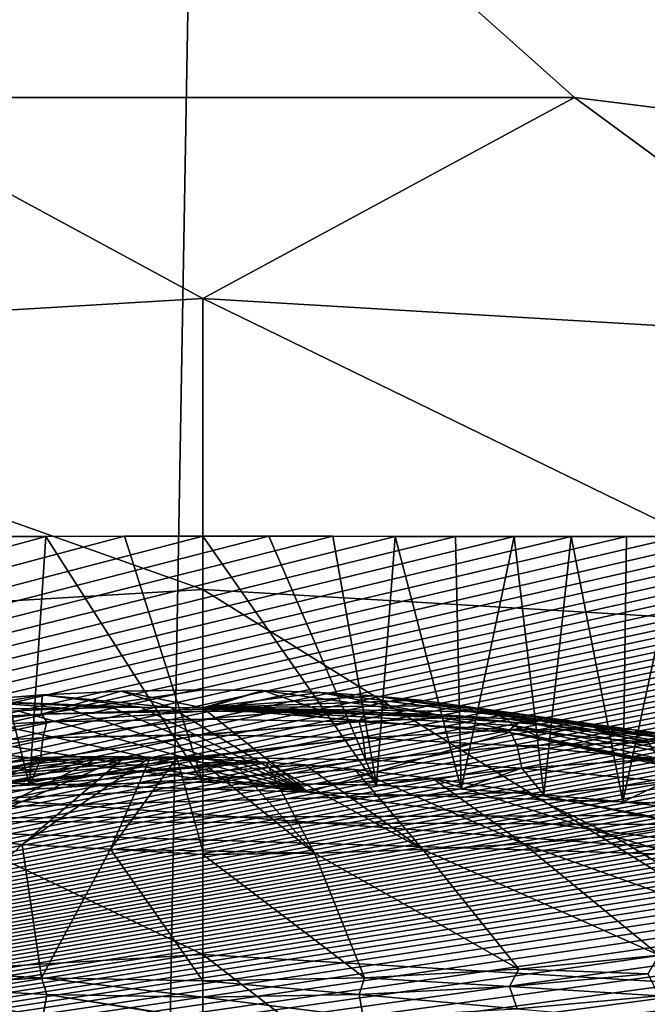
# Model space of a CAD drawing. Header units: metres. Extents: x -26 to 26, y -167 to 32.
# Tile 193 of 237: x -0.63 to 1.54, y -6.44 to -3.03. Entities that reach past the tile are written whole.
import ezdxf

# ---------------------------------------------------------------- set-up
doc = ezdxf.new("R2010")
doc.units = ezdxf.units.M
doc.layers.add('solid_12_411_043_XXX', color=7, linetype='CONTINUOUS')

msp = doc.modelspace()

# ---------------------------------------------------------------- linework, layer by layer
at = {"layer": 'solid_12_411_043_XXX'}
for points in [[(-4.764182, -25.595436, 4.15028), (-4.430605, 25.706018, 4.15028), (0.447422, 25.632776, 4.15028)], [(-3.416895, -25.624039, 4.15028), (-4.764182, -25.595436, 4.15028), (0.447422, 25.632776, 4.15028)], [(-1.979636, -25.652441, 4.15028), (-3.416895, -25.624039, 4.15028), (0.447422, 25.632776, 4.15028)], [(-0.448253, -25.680408, 4.15028), (-1.979636, -25.652441, 4.15028), (0.447422, 25.632776, 4.15028)], [(-0.448253, -25.680408, 4.15028), (0.447422, 25.632776, 4.15028), (5.325033, 25.535732, 4.15028)], [(0.730715, -25.700222, 4.15028), (-0.448253, -25.680408, 4.15028), (5.325033, 25.535732, 4.15028)], [(1.855206, -25.717909, 4.15028), (0.730715, -25.700222, 4.15028), (5.325033, 25.535732, 4.15028)], [(0.000015, -2.145815, 145.86116), (-7.286584, -2.171198, 145.856674), (-1.287215, -3.294922, 145.658539)], [(0.000015, -2.145815, 145.86116), (-1.287215, -3.294922, 145.658539), (1.287215, -3.294922, 145.658539)], [(0.000015, -2.145815, 145.86116), (1.287215, -3.294922, 145.658539), (3.841336, -3.612682, 145.602509)], [(0.000015, -2.145815, 145.86116), (3.841336, -3.612682, 145.602509), (6.334848, -4.243182, 145.491348)], [(7.286613, -2.171198, 145.856674), (0.000015, -2.145815, 145.86116), (6.334848, -4.243182, 145.491348)], [(-1.287215, -3.294922, 145.658539), (-2.431662, -4.136325, 147.936859), (0, -3.991471, 147.962402)], [(1.287215, -3.294922, 145.658539), (-1.287215, -3.294922, 145.658539), (0, -3.991471, 147.962402)], [(1.287215, -3.294922, 145.658539), (0, -3.991471, 147.962402), (2.431662, -4.136325, 147.936859)], [(3.841336, -3.612682, 145.602509), (1.287215, -3.294922, 145.658539), (2.431662, -4.136325, 147.936859)], [(0, -5.000135, 150.156006), (0, -3.991471, 147.962402), (-2.431662, -4.136325, 147.936859)], [(2.357841, -5.140592, 150.131241), (2.431662, -4.136325, 147.936859), (0, -3.991471, 147.962402)], [(2.357841, -5.140592, 150.131241), (0, -3.991471, 147.962402), (0, -5.000135, 150.156006)], [(0, -5.000135, 150.156006), (-2.431662, -4.136325, 147.936859), (-2.357841, -5.140592, 150.131241)], [(-14.065224, -8.487656, 155.963593), (0.000013, -4.816176, 158.534393), (0.22796, -4.816203, 158.534378)], [(-0.271633, -4.816209, 158.534378), (0.000013, -4.816176, 158.534393), (-14.065224, -8.487656, 155.963593)], [(-14.065224, -8.487656, 155.963593), (0.22796, -4.816203, 158.534378), (0.44977, -4.816269, 158.534332)], [(-0.544637, -4.816309, 158.534302), (-0.271633, -4.816209, 158.534378), (-14.065224, -8.487656, 155.963593)], [(-14.065224, -8.487656, 155.963593), (0.44977, -4.816269, 158.534332), (0.665429, -4.816374, 158.534256)], [(-0.819736, -4.816479, 158.53418), (-0.544637, -4.816309, 158.534302), (-14.065224, -8.487656, 155.963593)], [(-14.065224, -8.487656, 155.963593), (0.665429, -4.816374, 158.534256), (0.874906, -4.81652, 158.534149)], [(-14.065224, -8.487656, 155.963593), (0.874906, -4.81652, 158.534149), (1.078378, -4.816699, 158.534027)], [(-14.065224, -8.487656, 155.963593), (1.078378, -4.816699, 158.534027), (1.275895, -4.816906, 158.53389)], [(-14.065224, -8.487656, 155.963593), (1.275895, -4.816906, 158.53389), (1.467473, -4.817144, 158.533722)], [(-14.065224, -8.487656, 155.963593), (1.467473, -4.817144, 158.533722), (1.653288, -4.817402, 158.533539)], [(-14.065224, -8.487656, 155.963593), (1.653288, -4.817402, 158.533539), (1.833288, -4.817685, 158.53334)], [(-14.065224, -8.487656, 155.963593), (1.833288, -4.817685, 158.53334), (2.007621, -4.817985, 158.533127)], [(-14.065224, -8.487656, 155.963593), (2.007621, -4.817985, 158.533127), (2.176353, -4.818301, 158.532913)], [(-14.065224, -8.487656, 155.963593), (2.176353, -4.818301, 158.532913), (2.339487, -4.818632, 158.532669)], [(-14.065224, -8.487656, 155.963593), (2.339487, -4.818632, 158.532669), (2.497188, -4.818973, 158.53244)], [(-14.065224, -8.487656, 155.963593), (2.497188, -4.818973, 158.53244), (2.649343, -4.819324, 158.532196)], [(-14.065224, -8.487656, 155.963593), (2.649343, -4.819324, 158.532196), (2.796333, -4.819683, 158.531937)], [(-14.065224, -8.487656, 155.963593), (2.796333, -4.819683, 158.531937), (2.93819, -4.820046, 158.531677)], [(-14.065224, -8.487656, 155.963593), (2.93819, -4.820046, 158.531677), (3.075069, -4.820415, 158.531433)], [(-14.065224, -8.487656, 155.963593), (3.075069, -4.820415, 158.531433), (3.208166, -4.820789, 158.531158)], [(-14.065224, -8.487656, 155.963593), (3.208166, -4.820789, 158.531158), (3.337164, -4.821167, 158.530899)], [(-14.065224, -8.487656, 155.963593), (3.337164, -4.821167, 158.530899), (3.462997, -4.82155, 158.530624)], [(-14.065224, -8.487656, 155.963593), (3.462997, -4.82155, 158.530624), (3.586344, -4.821939, 158.530365)], [(-14.065224, -8.487656, 155.963593), (3.586344, -4.821939, 158.530365), (3.707044, -4.822333, 158.53009)], [(-14.065224, -8.487656, 155.963593), (3.707044, -4.822333, 158.53009), (3.826441, -4.822735, 158.5298)], [(-14.065224, -8.487656, 155.963593), (3.826441, -4.822735, 158.5298), (3.944457, -4.823144, 158.52951)], [(-14.065224, -8.487656, 155.963593), (3.944457, -4.823144, 158.52951), (4.061389, -4.823563, 158.529221)], [(-14.065224, -8.487656, 155.963593), (4.061389, -4.823563, 158.529221), (4.177817, -4.823991, 158.528915)], [(-14.065224, -8.487656, 155.963593), (4.177817, -4.823991, 158.528915), (4.293503, -4.824429, 158.52861)], [(-14.065224, -8.487656, 155.963593), (4.293503, -4.824429, 158.52861), (4.408006, -4.824874, 158.528305)], [(-14.065224, -8.487656, 155.963593), (4.408006, -4.824874, 158.528305), (4.521266, -4.825325, 158.527985)], [(-14.065224, -8.487656, 155.963593), (4.521266, -4.825325, 158.527985), (4.633366, -4.825783, 158.527664)], [(-14.065224, -8.487656, 155.963593), (4.633366, -4.825783, 158.527664), (4.744192, -4.826247, 158.527344)], [(-14.065224, -8.487656, 155.963593), (4.744192, -4.826247, 158.527344), (4.853784, -4.826716, 158.527008)], [(-14.065224, -8.487656, 155.963593), (4.853784, -4.826716, 158.527008), (4.962889, -4.827194, 158.526672)], [(-14.065224, -8.487656, 155.963593), (4.962889, -4.827194, 158.526672), (5.071552, -4.82768, 158.526337)], [(-14.065224, -8.487656, 155.963593), (5.071552, -4.82768, 158.526337), (5.179856, -4.828175, 158.525986)], [(-14.065224, -8.487656, 155.963593), (5.179856, -4.828175, 158.525986), (5.288145, -4.82868, 158.525635)], [(-14.065224, -8.487656, 155.963593), (5.288145, -4.82868, 158.525635), (5.396331, -4.829195, 158.525284)], [(-14.065224, -8.487656, 155.963593), (5.396331, -4.829195, 158.525284), (5.504057, -4.829717, 158.524918)], [(-14.065224, -8.487656, 155.963593), (5.504057, -4.829717, 158.524918), (5.61118, -4.830247, 158.524536)], [(-14.065224, -8.487656, 155.963593), (5.61118, -4.830247, 158.524536), (5.717885, -4.830785, 158.52417)], [(-14.065224, -8.487656, 155.963593), (5.717885, -4.830785, 158.52417), (5.824223, -4.831331, 158.523788)], [(-14.065224, -8.487656, 155.963593), (5.824223, -4.831331, 158.523788), (5.930115, -4.831884, 158.523392)], [(-14.065224, -8.487656, 155.963593), (5.930115, -4.831884, 158.523392), (6.036378, -4.832449, 158.522995)], [(-14.065224, -8.487656, 155.963593), (6.036378, -4.832449, 158.522995), (6.143268, -4.833025, 158.522598)], [(-14.065224, -8.487656, 155.963593), (6.143268, -4.833025, 158.522598), (6.250621, -4.833613, 158.522186)], [(-14.065224, -8.487656, 155.963593), (6.250621, -4.833613, 158.522186), (6.358574, -4.834212, 158.521759)], [(-14.065224, -8.487656, 155.963593), (6.358574, -4.834212, 158.521759), (6.467176, -4.83482, 158.521347)], [(-14.065224, -8.487656, 155.963593), (6.467176, -4.83482, 158.521347), (6.575787, -4.835448, 158.520905)], [(-14.065224, -8.487656, 155.963593), (6.575787, -4.835448, 158.520905), (6.684127, -4.836086, 158.520447)], [(-14.065224, -8.487656, 155.963593), (6.684127, -4.836086, 158.520447), (6.7924, -4.836759, 158.519989)], [(-14.065224, -8.487656, 155.963593), (6.7924, -4.836759, 158.519989), (6.900618, -4.837517, 158.519455)], [(-14.065224, -8.487656, 155.963593), (6.900618, -4.837517, 158.519455), (7.008697, -4.838342, 158.518875)], [(-14.065224, -8.487656, 155.963593), (7.008697, -4.838342, 158.518875), (7.117145, -4.839297, 158.518204)], [(-14.065224, -8.487656, 155.963593), (7.117145, -4.839297, 158.518204), (7.226051, -4.840397, 158.517441)], [(-14.065224, -8.487656, 155.963593), (7.226051, -4.840397, 158.517441), (7.335524, -4.841653, 158.516556)], [(-14.065224, -8.487656, 155.963593), (7.335524, -4.841653, 158.516556), (7.446136, -4.843134, 158.515518)], [(-14.065224, -8.487656, 155.963593), (7.446136, -4.843134, 158.515518), (7.557758, -4.844817, 158.514343)], [(-14.065224, -8.487656, 155.963593), (7.557758, -4.844817, 158.514343), (7.670664, -4.846773, 158.51297)], [(-0.894985, -5.693004, 163.505005), (-0.600766, -5.679131, 163.427597), (-0.819736, -4.816479, 158.53418)], [(-0.600766, -5.679131, 163.427597), (-0.544637, -4.816309, 158.534302), (-0.819736, -4.816479, 158.53418)], [(-0.600766, -5.679131, 163.427597), (0, -5.66803, 163.365677), (-0.544637, -4.816309, 158.534302)], [(-0.544637, -4.816309, 158.534302), (0, -5.66803, 163.365677), (-0.271633, -4.816209, 158.534378)], [(-0.271633, -4.816209, 158.534378), (0, -5.66803, 163.365677), (0.000013, -4.816176, 158.534393)], [(0.600774, -5.679132, 163.427597), (0.000013, -4.816176, 158.534393), (0, -5.66803, 163.365677)], [(0.600774, -5.679132, 163.427597), (0.22796, -4.816203, 158.534378), (0.000013, -4.816176, 158.534393)], [(0.600774, -5.679132, 163.427597), (0.44977, -4.816269, 158.534332), (0.22796, -4.816203, 158.534378)], [(0.600774, -5.679132, 163.427597), (0.665429, -4.816374, 158.534256), (0.44977, -4.816269, 158.534332)], [(0.600774, -5.679132, 163.427597), (0.894991, -5.693004, 163.50502), (0.665429, -4.816374, 158.534256)], [(0.894991, -5.693004, 163.50502), (0.874906, -4.81652, 158.534149), (0.665429, -4.816374, 158.534256)], [(0.894991, -5.693004, 163.50502), (1.078378, -4.816699, 158.534027), (0.874906, -4.81652, 158.534149)], [(0.894991, -5.693004, 163.50502), (1.180895, -5.712354, 163.613052), (1.078378, -4.816699, 158.534027)], [(1.180895, -5.712354, 163.613052), (1.275895, -4.816906, 158.53389), (1.078378, -4.816699, 158.534027)], [(1.180895, -5.712354, 163.613052), (1.454336, -5.736968, 163.75058), (1.275895, -4.816906, 158.53389)], [(1.454336, -5.736968, 163.75058), (1.467473, -4.817144, 158.533722), (1.275895, -4.816906, 158.53389)], [(1.454336, -5.736968, 163.75058), (1.653288, -4.817402, 158.533539), (1.467473, -4.817144, 158.533722)], [(1.454336, -5.736968, 163.75058), (1.711552, -5.766521, 163.915863), (1.653288, -4.817402, 158.533539)], [(-14.065224, -8.487656, 155.963593), (7.670664, -4.846773, 158.51297), (7.785285, -4.849034, 158.511383)], [(-14.065224, -8.487656, 155.963593), (7.785285, -4.849034, 158.511383), (7.901191, -4.851597, 158.509598)], [(-14.065224, -8.487656, 155.963593), (7.901191, -4.851597, 158.509598), (8.017511, -4.854527, 158.507538)], [(-14.065224, -8.487656, 155.963593), (8.017511, -4.854527, 158.507538), (8.134449, -4.857811, 158.505234)], [(-14.065224, -8.487656, 155.963593), (8.134449, -4.857811, 158.505234), (8.251488, -4.86148, 158.50267)], [(-14.065224, -8.487656, 155.963593), (8.251488, -4.86148, 158.50267), (8.367764, -4.865526, 158.499832)], [(-14.065224, -8.487656, 155.963593), (8.367764, -4.865526, 158.499832), (8.484016, -4.869976, 158.496719)], [(-14.065224, -8.487656, 155.963593), (8.484016, -4.869976, 158.496719), (8.602005, -4.874969, 158.493225)], [(-14.065224, -8.487656, 155.963593), (8.602005, -4.874969, 158.493225), (8.721122, -4.880436, 158.489395)], [(-14.065224, -8.487656, 155.963593), (8.721122, -4.880436, 158.489395), (8.843209, -4.886592, 158.485092)], [(-14.065224, -8.487656, 155.963593), (8.843209, -4.886592, 158.485092), (8.969396, -4.893529, 158.480225)], [(-14.065224, -8.487656, 155.963593), (8.969396, -4.893529, 158.480225), (9.099469, -4.901259, 158.474823)], [(-14.065224, -8.487656, 155.963593), (9.099469, -4.901259, 158.474823), (9.235842, -4.910202, 158.468552)], [(-14.065224, -8.487656, 155.963593), (9.235842, -4.910202, 158.468552), (9.378133, -4.920218, 158.461548)], [(-14.065224, -8.487656, 155.963593), (9.378133, -4.920218, 158.461548), (9.527472, -4.931727, 158.453491)], [(-14.065224, -8.487656, 155.963593), (9.527472, -4.931727, 158.453491), (9.685171, -4.945036, 158.444168)], [(-14.065224, -8.487656, 155.963593), (9.685171, -4.945036, 158.444168), (9.850718, -4.960069, 158.43364)], [(-14.065224, -8.487656, 155.963593), (9.850718, -4.960069, 158.43364), (10.024317, -4.977456, 158.421463)], [(-14.065224, -8.487656, 155.963593), (10.024317, -4.977456, 158.421463), (10.206035, -4.997048, 158.407745)], [(-14.065224, -8.487656, 155.963593), (10.206035, -4.997048, 158.407745), (10.395716, -5.019316, 158.392151)], [(0, -5.000135, 150.156006), (-2.357841, -5.140592, 150.131241), (0, -6.26578, 152.212097)], [(0, -5.000135, 150.156006), (0, -6.26578, 152.212097), (2.250636, -6.39985, 152.188461)], [(2.357841, -5.140592, 150.131241), (0, -5.000135, 150.156006), (2.250636, -6.39985, 152.188461)], [(-14.065224, -8.487656, 155.963593), (10.395716, -5.019316, 158.392151), (10.593503, -5.044734, 158.374359)], [(-14.065224, -8.487656, 155.963593), (10.593503, -5.044734, 158.374359), (10.7993, -5.07315, 158.354462)], [(-14.065224, -8.487656, 155.963593), (10.7993, -5.07315, 158.354462), (11.011658, -5.105272, 158.33197)], [(-14.065224, -8.487656, 155.963593), (11.011658, -5.105272, 158.33197), (11.23166, -5.141222, 158.306793)], [(-14.065224, -8.487656, 155.963593), (11.23166, -5.141222, 158.306793), (11.456381, -5.180847, 158.279053)], [(-2.357841, -5.140592, 150.131241), (-2.250636, -6.39985, 152.188461), (0, -6.26578, 152.212097)], [(-14.065224, -8.487656, 155.963593), (11.456381, -5.180847, 158.279053), (11.682776, -5.224214, 158.248688)], [(-14.065224, -8.487656, 155.963593), (11.682776, -5.224214, 158.248688), (11.911873, -5.271307, 158.215714)], [(-14.065224, -8.487656, 155.963593), (11.911873, -5.271307, 158.215714), (12.139559, -5.321619, 158.180481)], [(-14.065224, -8.487656, 155.963593), (12.139559, -5.321619, 158.180481), (12.365388, -5.375152, 158.14299)], [(0, -5.348203, 164.734894), (0, -5.414836, 163.685822), (-0.559211, -5.433026, 163.680389)], [(-0.283165, -5.352569, 164.759644), (0, -5.348203, 164.734894), (-0.559211, -5.433026, 163.680389)], [(-0.55747, -5.36553, 164.83316), (-0.283165, -5.352569, 164.759644), (-0.559211, -5.433026, 163.680389)], [(-0.11063, -5.409162, 165.820709), (-0.283165, -5.352569, 164.759644), (-0.55747, -5.36553, 164.83316)], [(0, -5.348105, 164.763977), (0, -5.348203, 164.734894), (-0.283165, -5.352569, 164.759644)], [(0, -5.348105, 164.763977), (-0.283165, -5.352569, 164.759644), (0, -5.410772, 165.840225)], [(-0.11063, -5.409162, 165.820709), (0, -5.410772, 165.840225), (-0.283165, -5.352569, 164.759644)], [(0.207024, -5.350473, 164.783951), (0, -5.348203, 164.734894), (0, -5.348105, 164.763977)], [(0.207024, -5.350473, 164.783951), (0, -5.348105, 164.763977), (0, -5.410772, 165.840225)], [(0.207024, -5.350473, 164.783951), (0, -5.414836, 163.685822), (0, -5.348203, 164.734894)], [(0.207024, -5.350473, 164.783951), (0.410932, -5.419531, 163.725388), (0, -5.414836, 163.685822)], [(0.207024, -5.350473, 164.783951), (0, -5.410772, 165.840225), (0.406314, -5.35749, 164.843079)], [(0.406314, -5.35749, 164.843079), (0, -5.410772, 165.840225), (0.590424, -5.368892, 164.939194)], [(0.207024, -5.350473, 164.783951), (0.806553, -5.433439, 163.842621), (0.410932, -5.419531, 163.725388)], [(0.207024, -5.350473, 164.783951), (0.406314, -5.35749, 164.843079), (0.806553, -5.433439, 163.842621)], [(0.406314, -5.35749, 164.843079), (1.172124, -5.456043, 164.033142), (0.806553, -5.433439, 163.842621)], [(0.406314, -5.35749, 164.843079), (0.590424, -5.368892, 164.939194), (1.172124, -5.456043, 164.033142)], [(-14.065224, -8.487656, 155.963593), (12.365388, -5.375152, 158.14299), (12.589146, -5.431757, 158.103363)], [(-0.55747, -5.36553, 164.83316), (-0.559211, -5.433026, 163.680389), (-1.093981, -5.463199, 163.851501)], [(-0.814332, -5.386682, 164.95311), (-0.55747, -5.36553, 164.83316), (-1.093981, -5.463199, 163.851501)], [(-0.467899, -5.413424, 165.755981), (-0.814332, -5.386682, 164.95311), (-1.045715, -5.415361, 165.115753)], [(-0.214543, -5.408909, 165.802139), (-0.55747, -5.36553, 164.83316), (-0.814332, -5.386682, 164.95311)], [(-0.314574, -5.409822, 165.784073), (-0.214543, -5.408909, 165.802139), (-0.814332, -5.386682, 164.95311)], [(-0.467899, -5.413424, 165.755981), (-0.314574, -5.409822, 165.784073), (-0.814332, -5.386682, 164.95311)], [(-0.214543, -5.408909, 165.802139), (-0.11063, -5.409162, 165.820709), (-0.55747, -5.36553, 164.83316)], [(0.590424, -5.368892, 164.939194), (0, -5.410772, 165.840225), (0.752478, -5.384254, 165.068665)], [(0.752478, -5.384254, 165.068665), (0, -5.410772, 165.840225), (0.88642, -5.403002, 165.226685)], [(0.590424, -5.368892, 164.939194), (1.494025, -5.486501, 164.289871), (1.172124, -5.456043, 164.033142)], [(0.590424, -5.368892, 164.939194), (0.752478, -5.384254, 165.068665), (1.494025, -5.486501, 164.289871)], [(0.752478, -5.384254, 165.068665), (1.760261, -5.523678, 164.60321), (1.494025, -5.486501, 164.289871)], [(0.752478, -5.384254, 165.068665), (0.88642, -5.403002, 165.226685), (1.760261, -5.523678, 164.60321)], [(-0.642956, -5.420798, 165.723343), (-0.467899, -5.413424, 165.755981), (-1.045715, -5.415361, 165.115753)], [(0.364314, -5.703255, 165.853882), (-0.642956, -5.420798, 165.723343), (-0.870642, -5.435627, 165.679962)], [(0.364314, -5.703255, 165.853882), (-0.467899, -5.413424, 165.755981), (-0.642956, -5.420798, 165.723343)], [(0, -5.414836, 163.685822), (0, -5.42282, 163.622498), (-0.559211, -5.433026, 163.680389)], [(-0.541383, -5.45925, 163.583527), (-0.559211, -5.433026, 163.680389), (0, -5.42282, 163.622498)], [(-0.541383, -5.45925, 163.583527), (0, -5.42282, 163.622498), (0, -5.449624, 163.531784)], [(0.364314, -5.703255, 165.853882), (-0.314574, -5.409822, 165.784073), (-0.467899, -5.413424, 165.755981)], [(0.364314, -5.703255, 165.853882), (-0.214543, -5.408909, 165.802139), (-0.314574, -5.409822, 165.784073)], [(0.364314, -5.703255, 165.853882), (-0.11063, -5.409162, 165.820709), (-0.214543, -5.408909, 165.802139)], [(0.364314, -5.703255, 165.853882), (0, -5.410772, 165.840225), (-0.11063, -5.409162, 165.820709)], [(0.88642, -5.403002, 165.226685), (0, -5.410772, 165.840225), (0.987247, -5.424436, 165.407349)], [(1.060376, -5.496525, 166.014969), (0, -5.410772, 165.840225), (0.364314, -5.703255, 165.853882)], [(1.075868, -5.472086, 165.80899), (0, -5.410772, 165.840225), (1.060376, -5.496525, 166.014969)], [(1.051193, -5.447754, 165.603897), (0, -5.410772, 165.840225), (1.075868, -5.472086, 165.80899)], [(0.987247, -5.424436, 165.407349), (0, -5.410772, 165.840225), (1.051193, -5.447754, 165.603897)], [(0.410932, -5.419531, 163.725388), (0, -5.42282, 163.622498), (0, -5.414836, 163.685822)], [(0.281121, -5.425378, 163.637009), (0, -5.42282, 163.622498), (0.410932, -5.419531, 163.725388)], [(0, -5.449624, 163.531784), (0, -5.42282, 163.622498), (0.281121, -5.425378, 163.637009)], [(0.541383, -5.45925, 163.583527), (0, -5.449624, 163.531784), (0.281121, -5.425378, 163.637009)], [(0.559143, -5.433023, 163.680374), (0.281121, -5.425378, 163.637009), (0.410932, -5.419531, 163.725388)], [(0.541383, -5.45925, 163.583527), (0.281121, -5.425378, 163.637009), (0.559143, -5.433023, 163.680374)], [(0.559143, -5.433023, 163.680374), (0.410932, -5.419531, 163.725388), (0.806553, -5.433439, 163.842621)], [(0.88642, -5.403002, 165.226685), (1.960915, -5.566188, 164.961517), (1.760261, -5.523678, 164.60321)], [(0.88642, -5.403002, 165.226685), (0.987247, -5.424436, 165.407349), (1.960915, -5.566188, 164.961517)], [(0.987247, -5.424436, 165.407349), (2.08851, -5.612448, 165.35144), (1.960915, -5.566188, 164.961517)], [(0.987247, -5.424436, 165.407349), (1.051193, -5.447754, 165.603897), (2.08851, -5.612448, 165.35144)], [(-14.065224, -8.487656, 155.963593), (12.589146, -5.431757, 158.103363), (12.809472, -5.49115, 158.061768)], [(0.364314, -5.703255, 165.853882), (-0.870642, -5.435627, 165.679962), (-1.181622, -5.465556, 165.619003)], [(-1.06196, -5.486672, 163.739044), (-1.093981, -5.463199, 163.851501), (-0.559211, -5.433026, 163.680389)], [(-0.541383, -5.45925, 163.583527), (-0.554617, -5.514208, 163.506271), (-1.087919, -5.5423, 163.665588)], [(-1.06196, -5.486672, 163.739044), (-0.541383, -5.45925, 163.583527), (-1.087919, -5.5423, 163.665588)], [(-1.06196, -5.486672, 163.739044), (-0.559211, -5.433026, 163.680389), (-0.541383, -5.45925, 163.583527)], [(-0.554617, -5.514208, 163.506271), (0, -5.449624, 163.531784), (0, -5.503346, 163.453918)], [(-0.541383, -5.45925, 163.583527), (0, -5.449624, 163.531784), (-0.554617, -5.514208, 163.506271)], [(0, -5.503346, 163.453918), (0, -5.449624, 163.531784), (0.541383, -5.45925, 163.583527)], [(0, -5.504722, 163.452484), (0, -5.503346, 163.453918), (0.541383, -5.45925, 163.583527)], [(0.554617, -5.514208, 163.506271), (0, -5.504722, 163.452484), (0.541383, -5.45925, 163.583527)], [(0.541383, -5.45925, 163.583527), (0.559143, -5.433023, 163.680374), (0.83107, -5.445674, 163.752121)], [(1.06196, -5.486672, 163.739044), (0.541383, -5.45925, 163.583527), (0.83107, -5.445674, 163.752121)], [(0.554617, -5.514208, 163.506271), (0.541383, -5.45925, 163.583527), (1.06196, -5.486672, 163.739044)], [(0.83107, -5.445674, 163.752121), (0.559143, -5.433023, 163.680374), (0.806553, -5.433439, 163.842621)], [(1.093947, -5.463196, 163.851486), (0.806553, -5.433439, 163.842621), (1.172124, -5.456043, 164.033142)], [(1.093947, -5.463196, 163.851486), (0.83107, -5.445674, 163.752121), (0.806553, -5.433439, 163.842621)], [(1.06196, -5.486672, 163.739044), (0.83107, -5.445674, 163.752121), (1.093947, -5.463196, 163.851486)], [(1.051193, -5.447754, 165.603897), (2.138292, -5.660735, 165.758423), (2.08851, -5.612448, 165.35144)], [(1.051193, -5.447754, 165.603897), (1.075868, -5.472086, 165.80899), (2.138292, -5.660735, 165.758423)], [(1.344818, -5.485392, 163.977371), (1.093947, -5.463196, 163.851486), (1.172124, -5.456043, 164.033142)], [(1.344818, -5.485392, 163.977371), (1.172124, -5.456043, 164.033142), (1.494025, -5.486501, 164.289871)], [(-14.065224, -8.487656, 155.963593), (12.809472, -5.49115, 158.061768), (12.832135, -5.497474, 158.057343)], [(0.364314, -5.703255, 165.853882), (-1.368326, -5.48891, 165.581451), (-2.128446, -5.626929, 165.421021)], [(0.364314, -5.703255, 165.853882), (-1.181622, -5.465556, 165.619003), (-1.368326, -5.48891, 165.581451)], [(1.087919, -5.5423, 163.665588), (0.554617, -5.514208, 163.506271), (1.06196, -5.486672, 163.739044)], [(1.075868, -5.472086, 165.80899), (1.060376, -5.496525, 166.014969), (1.166558, -5.512177, 166.031219)], [(1.06196, -5.486672, 163.739044), (1.093947, -5.463196, 163.851486), (1.344818, -5.485392, 163.977371)], [(1.541727, -5.531202, 163.991592), (1.06196, -5.486672, 163.739044), (1.344818, -5.485392, 163.977371)], [(1.087919, -5.5423, 163.665588), (1.06196, -5.486672, 163.739044), (1.541727, -5.531202, 163.991592)], [(1.075868, -5.472086, 165.80899), (1.166558, -5.512177, 166.031219), (2.113624, -5.71015, 166.165878)], [(1.075868, -5.472086, 165.80899), (2.113624, -5.71015, 166.165878), (2.138292, -5.660735, 165.758423)], [(1.580962, -5.512022, 164.128387), (1.344818, -5.485392, 163.977371), (1.494025, -5.486501, 164.289871)], [(1.541727, -5.531202, 163.991592), (1.344818, -5.485392, 163.977371), (1.580962, -5.512022, 164.128387)], [(1.79977, -5.542791, 164.302902), (1.494025, -5.486501, 164.289871), (1.760261, -5.523678, 164.60321)], [(1.79977, -5.542791, 164.302902), (1.580962, -5.512022, 164.128387), (1.494025, -5.486501, 164.289871)], [(-14.065224, -8.487656, 155.963593), (12.832135, -5.497474, 158.057343), (13.026781, -5.553431, 158.018158)], [(-0.554617, -5.514208, 163.506271), (-0.563027, -5.591033, 163.449799), (-1.104416, -5.619551, 163.611526)], [(-1.087919, -5.5423, 163.665588), (-0.554617, -5.514208, 163.506271), (-1.104416, -5.619551, 163.611526)], [(-0.563027, -5.591033, 163.449799), (0, -5.504722, 163.452484), (0, -5.578644, 163.396652)], [(-0.554617, -5.514208, 163.506271), (0, -5.504722, 163.452484), (-0.563027, -5.591033, 163.449799)], [(-0.554617, -5.514208, 163.506271), (0, -5.503346, 163.453918), (0, -5.504722, 163.452484)], [(0, -5.578644, 163.396652), (0, -5.504722, 163.452484), (0.554617, -5.514208, 163.506271)], [(0.554617, -5.514208, 163.506271), (0.563027, -5.591033, 163.449799), (0, -5.581404, 163.395187)], [(0, -5.578644, 163.396652), (0.554617, -5.514208, 163.506271), (0, -5.581404, 163.395187)], [(1.060376, -5.496525, 166.014969), (0.364314, -5.703255, 165.853882), (2.302218, -5.763097, 166.193268)], [(1.087919, -5.5423, 163.665588), (0.563027, -5.591033, 163.449799), (0.554617, -5.514208, 163.506271)], [(2.113624, -5.71015, 166.165878), (1.060376, -5.496525, 166.014969), (2.302218, -5.763097, 166.193268)], [(2.113624, -5.71015, 166.165878), (1.166558, -5.512177, 166.031219), (1.060376, -5.496525, 166.014969)], [(-14.065224, -8.487656, 155.963593), (13.026781, -5.553431, 158.018158), (13.240372, -5.618236, 157.972794)], [(1.087919, -5.5423, 163.665588), (1.104416, -5.619551, 163.611526), (0.563027, -5.591033, 163.449799)], [(1.579414, -5.587919, 163.924316), (1.087919, -5.5423, 163.665588), (1.541727, -5.531202, 163.991592)], [(1.579414, -5.587919, 163.924316), (1.104416, -5.619551, 163.611526), (1.087919, -5.5423, 163.665588)], [(-0.352973, -5.579868, 166.778305), (-2.302094, -5.797939, 166.390869), (-0.516573, -5.581296, 166.748764)], [(-0.269116, -5.580311, 166.793243), (-2.302094, -5.797939, 166.390869), (-0.352973, -5.579868, 166.778305)], [(-0.181541, -5.581622, 166.808685), (-2.302094, -5.797939, 166.390869), (-0.269116, -5.580311, 166.793243)], [(-0.516573, -5.581296, 166.748764), (-2.302094, -5.797939, 166.390869), (-0.694692, -5.586301, 166.715988)], [(-0.090833, -5.583894, 166.824524), (-2.302094, -5.797939, 166.390869), (-0.181541, -5.581622, 166.808685)], [(0, -5.587099, 166.840225), (-2.302094, -5.797939, 166.390869), (-0.090833, -5.583894, 166.824524)], [(0.179678, -5.596189, 166.870789), (-2.302094, -5.797939, 166.390869), (0, -5.587099, 166.840225)], [(0.179678, -5.596189, 166.870789), (0.217898, -5.598592, 166.877213), (-2.302094, -5.797939, 166.390869)], [(-0.516573, -5.581296, 166.748764), (-1.353704, -5.777694, 167.170654), (-1.15428, -5.821459, 167.418854)], [(-0.516573, -5.581296, 166.748764), (-0.694692, -5.586301, 166.715988), (-1.353704, -5.777694, 167.170654)], [(-0.352973, -5.579868, 166.778305), (-1.15428, -5.821459, 167.418854), (-0.908695, -5.857459, 167.623016)], [(-0.352973, -5.579868, 166.778305), (-0.516573, -5.581296, 166.748764), (-1.15428, -5.821459, 167.418854)], [(-1.104416, -5.619551, 163.611526), (-0.563027, -5.591033, 163.449799), (-0.894985, -5.693004, 163.505005)], [(-0.269116, -5.580311, 166.793243), (-0.352973, -5.579868, 166.778305), (-0.908695, -5.857459, 167.623016)], [(-0.269116, -5.580311, 166.793243), (-0.908695, -5.857459, 167.623016), (-0.626769, -5.884254, 167.774979)], [(-0.563027, -5.591033, 163.449799), (-0.600766, -5.679131, 163.427597), (-0.894985, -5.693004, 163.505005)], [(-0.181541, -5.581622, 166.808685), (-0.269116, -5.580311, 166.793243), (-0.626769, -5.884254, 167.774979)], [(-0.181541, -5.581622, 166.808685), (-0.626769, -5.884254, 167.774979), (-0.319779, -5.900771, 167.868652)], [(0, -5.581404, 163.395187), (0, -5.66803, 163.365677), (-0.600766, -5.679131, 163.427597)], [(-0.563027, -5.591033, 163.449799), (0, -5.581404, 163.395187), (-0.600766, -5.679131, 163.427597)], [(-0.563027, -5.591033, 163.449799), (0, -5.578644, 163.396652), (0, -5.581404, 163.395187)], [(-0.090833, -5.583894, 166.824524), (-0.181541, -5.581622, 166.808685), (-0.319779, -5.900771, 167.868652)], [(-0.090833, -5.583894, 166.824524), (-0.319779, -5.900771, 167.868652), (0, -5.906351, 167.900299)], [(0, -5.601676, 166.90126), (-0.090833, -5.583894, 166.824524), (0, -5.906351, 167.900299)], [(0, -5.601676, 166.90126), (0, -5.587099, 166.840225), (-0.090833, -5.583894, 166.824524)], [(0, -5.581404, 163.395187), (0.563027, -5.591033, 163.449799), (0, -5.66803, 163.365677)], [(0.108652, -5.601028, 166.895798), (0, -5.587099, 166.840225), (0, -5.601676, 166.90126)], [(0.108652, -5.601028, 166.895798), (0.179678, -5.596189, 166.870789), (0, -5.587099, 166.840225)], [(0.563027, -5.591033, 163.449799), (0.600774, -5.679132, 163.427597), (0, -5.66803, 163.365677)], [(0.108652, -5.601028, 166.895798), (0.217898, -5.598592, 166.877213), (0.179678, -5.596189, 166.870789)], [(0.563027, -5.591033, 163.449799), (1.104416, -5.619551, 163.611526), (0.600774, -5.679132, 163.427597)], [(1.579414, -5.587919, 163.924316), (1.603364, -5.665862, 163.874176), (1.104416, -5.619551, 163.611526)], [(-14.065224, -8.487656, 155.963593), (13.240372, -5.618236, 157.972794), (13.449945, -5.685487, 157.92569)], [(0.217898, -5.598592, 166.877213), (0.353584, -5.608464, 166.899765), (-2.302094, -5.797939, 166.390869)], [(0.353584, -5.608464, 166.899765), (0.525833, -5.624005, 166.927872), (-2.302094, -5.797939, 166.390869)], [(0.525833, -5.624005, 166.927872), (0.796717, -5.655284, 166.970856), (-2.302094, -5.797939, 166.390869)], [(2.128446, -5.933598, 167.160217), (-2.128446, -5.626929, 165.421021), (-2.302094, -5.797939, 166.390869)], [(0.364314, -5.703255, 165.853882), (-2.128446, -5.626929, 165.421021), (2.128446, -5.933598, 167.160217)], [(0.386939, -5.914677, 167.898819), (0.108652, -5.601028, 166.895798), (0, -5.601676, 166.90126)], [(0.386939, -5.914677, 167.898819), (0, -5.601676, 166.90126), (0, -5.906351, 167.900299)], [(0.386939, -5.914677, 167.898819), (0.217898, -5.598592, 166.877213), (0.108652, -5.601028, 166.895798)], [(0.761109, -5.90234, 167.794846), (0.353584, -5.608464, 166.899765), (0.217898, -5.598592, 166.877213)], [(0.386939, -5.914677, 167.898819), (0.761109, -5.90234, 167.794846), (0.217898, -5.598592, 166.877213)], [(0.761109, -5.90234, 167.794846), (0.525833, -5.624005, 166.927872), (0.353584, -5.608464, 166.899765)], [(1.110164, -5.882233, 167.625366), (0.796717, -5.655284, 166.970856), (0.525833, -5.624005, 166.927872)], [(0.761109, -5.90234, 167.794846), (1.110164, -5.882233, 167.625366), (0.525833, -5.624005, 166.927872)], [(1.104416, -5.619551, 163.611526), (0.894991, -5.693004, 163.50502), (0.600774, -5.679132, 163.427597)], [(1.104416, -5.619551, 163.611526), (1.180895, -5.712354, 163.613052), (0.894991, -5.693004, 163.50502)], [(1.104416, -5.619551, 163.611526), (1.603364, -5.665862, 163.874176), (1.180895, -5.712354, 163.613052)], [(0.796717, -5.655284, 166.970856), (1.113969, -5.702612, 167.019318), (-2.302094, -5.797939, 166.390869)], [(1.422585, -5.855018, 167.395981), (1.113969, -5.702612, 167.019318), (0.796717, -5.655284, 166.970856)], [(1.110164, -5.882233, 167.625366), (1.422585, -5.855018, 167.395981), (0.796717, -5.655284, 166.970856)], [(-14.065224, -8.487656, 155.963593), (13.449945, -5.685487, 157.92569), (13.655823, -5.755208, 157.876877)], [(1.603364, -5.665862, 163.874176), (1.454336, -5.736968, 163.75058), (1.180895, -5.712354, 163.613052)], [(1.603364, -5.665862, 163.874176), (1.711552, -5.766521, 163.915863), (1.454336, -5.736968, 163.75058)], [(1.113969, -5.702612, 167.019318), (1.536829, -5.783964, 167.080673), (-2.302094, -5.797939, 166.390869)], [(2.302218, -5.763097, 166.193268), (0.364314, -5.703255, 165.853882), (2.128446, -5.933598, 167.160217)], [(1.113969, -5.702612, 167.019318), (1.674184, -5.814929, 167.099808), (1.536829, -5.783964, 167.080673)], [(1.422585, -5.855018, 167.395981), (1.674184, -5.814929, 167.099808), (1.113969, -5.702612, 167.019318)], [(-14.065224, -8.487656, 155.963593), (13.655823, -5.755208, 157.876877), (13.858155, -5.827292, 157.826401)], [(1.536829, -5.783964, 167.080673), (1.674184, -5.814929, 167.099808), (-2.302094, -5.797939, 166.390869)], [(1.674184, -5.814929, 167.099808), (2.128446, -5.933598, 167.160217), (-2.302094, -5.797939, 166.390869)], [(-14.065224, -8.487656, 155.963593), (13.858155, -5.827292, 157.826401), (14.05687, -5.901765, 157.774261)], [(2.329217, -6.123427, 167.59584), (1.674184, -5.814929, 167.099808), (1.422585, -5.855018, 167.395981)], [(-1.093981, -6.316548, 168.691086), (-0.626769, -5.884254, 167.774979), (-0.908695, -5.857459, 167.623016)], [(1.998688, -6.202415, 168.043808), (1.422585, -5.855018, 167.395981), (1.110164, -5.882233, 167.625366)], [(1.998688, -6.202415, 168.043808), (2.329217, -6.123427, 167.59584), (1.422585, -5.855018, 167.395981)], [(14.065229, -8.487656, 155.963593), (-14.065224, -8.487656, 155.963593), (14.05687, -5.901765, 157.774261)], [(-1.093981, -6.316548, 168.691086), (-0.559211, -6.346721, 168.862198), (-0.626769, -5.884254, 167.774979)], [(-0.559211, -6.346721, 168.862198), (-0.319779, -5.900771, 167.868652), (-0.626769, -5.884254, 167.774979)], [(-0.559211, -6.346721, 168.862198), (0, -6.356927, 168.92009), (-0.319779, -5.900771, 167.868652)], [(0, -5.918834, 167.933868), (0, -5.906351, 167.900299), (-0.319779, -5.900771, 167.868652)], [(0, -6.356927, 168.92009), (0, -5.918834, 167.933868), (-0.319779, -5.900771, 167.868652)], [(1.093839, -6.316559, 168.691147), (0.761109, -5.90234, 167.794846), (0.386939, -5.914677, 167.898819)], [(1.58081, -6.267744, 168.414307), (1.110164, -5.882233, 167.625366), (0.761109, -5.90234, 167.794846)], [(1.093839, -6.316559, 168.691147), (1.58081, -6.267744, 168.414307), (0.761109, -5.90234, 167.794846)], [(1.58081, -6.267744, 168.414307), (1.998688, -6.202415, 168.043808), (1.110164, -5.882233, 167.625366)], [(0.386939, -5.914677, 167.898819), (0, -5.906351, 167.900299), (0, -5.918834, 167.933868)], [(0.55906, -6.346726, 168.862244), (0.386939, -5.914677, 167.898819), (0, -5.918834, 167.933868)], [(0.55906, -6.346726, 168.862244), (0, -5.918834, 167.933868), (0, -6.356927, 168.92009)], [(0.55906, -6.346726, 168.862244), (1.093839, -6.316559, 168.691147), (0.386939, -5.914677, 167.898819)], [(0, -6.26578, 152.212097), (-2.250636, -6.39985, 152.188461), (0, -7.769961, 154.100677)], [(0, -6.26578, 152.212097), (0, -7.769961, 154.100677), (2.11161, -7.89575, 154.078506)], [(2.250636, -6.39985, 152.188461), (0, -6.26578, 152.212097), (2.11161, -7.89575, 154.078506)], [(1.541727, -6.33254, 168.536194), (1.58081, -6.267744, 168.414307), (1.093839, -6.316559, 168.691147)], [(-1.06196, -6.37707, 168.788742), (-0.559211, -6.346721, 168.862198), (-1.093981, -6.316548, 168.691086)], [(-0.541383, -6.404491, 168.94426), (-0.559211, -6.346721, 168.862198), (-1.06196, -6.37707, 168.788742)], [(0, -6.413751, 168.996765), (0, -6.356927, 168.92009), (-0.559211, -6.346721, 168.862198)], [(-0.541383, -6.404491, 168.94426), (0, -6.413751, 168.996765), (-0.559211, -6.346721, 168.862198)], [(0.541383, -6.404491, 168.94426), (0.55906, -6.346726, 168.862244), (0, -6.356927, 168.92009)], [(0.541383, -6.404491, 168.94426), (1.06196, -6.37707, 168.788742), (0.55906, -6.346726, 168.862244)], [(1.06196, -6.37707, 168.788742), (1.093839, -6.316559, 168.691147), (0.55906, -6.346726, 168.862244)], [(1.06196, -6.37707, 168.788742), (1.541727, -6.33254, 168.536194), (1.093839, -6.316559, 168.691147)], [(1.579414, -6.408844, 168.580017), (1.541727, -6.33254, 168.536194), (1.06196, -6.37707, 168.788742)], [(-1.06196, -6.37707, 168.788742), (-1.087919, -6.454463, 168.83873), (-0.554617, -6.482555, 168.998047)], [(-0.541383, -6.404491, 168.94426), (-1.06196, -6.37707, 168.788742), (-0.554617, -6.482555, 168.998047)], [(0, -6.413751, 168.996765), (0.541383, -6.404491, 168.94426), (0, -6.356927, 168.92009)], [(1.087919, -6.454463, 168.83873), (1.06196, -6.37707, 168.788742), (0.541383, -6.404491, 168.94426)], [(1.087919, -6.454463, 168.83873), (1.579414, -6.408844, 168.580017), (1.06196, -6.37707, 168.788742)], [(-2.250636, -6.39985, 152.188461), (-2.11161, -7.89575, 154.078506), (0, -7.769961, 154.100677)], [(-0.541383, -6.404491, 168.94426), (-0.554617, -6.482555, 168.998047), (0, -6.492041, 169.051849)], [(-0.541383, -6.404491, 168.94426), (0, -6.490242, 169.050964), (0, -6.413751, 168.996765)], [(-0.541383, -6.404491, 168.94426), (0, -6.492041, 169.051849), (0, -6.490242, 169.050964)], [(0.554617, -6.482555, 168.998047), (0.541383, -6.404491, 168.94426), (0, -6.413751, 168.996765)], [(0.554617, -6.482555, 168.998047), (0, -6.413751, 168.996765), (0, -6.490242, 169.050964)], [(0.554617, -6.482555, 168.998047), (1.087919, -6.454463, 168.83873), (0.541383, -6.404491, 168.94426)], [(1.087919, -6.454463, 168.83873), (1.603364, -6.499236, 168.600464), (1.579414, -6.408844, 168.580017)]]:
    msp.add_3dface(points, dxfattribs=at)

doc.saveas('drawing.dxf')
